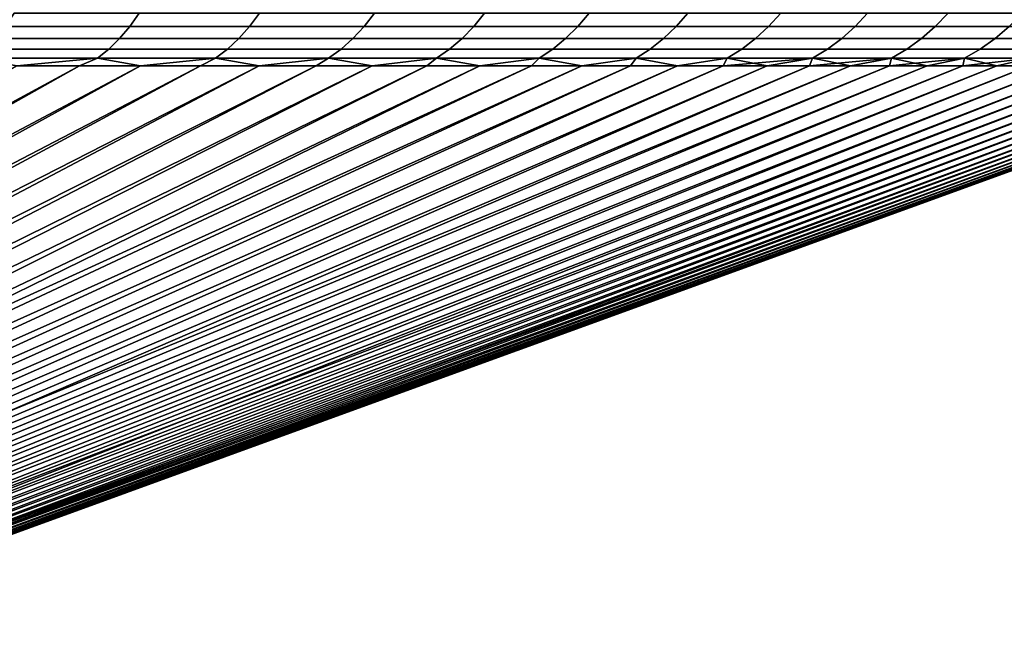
# Model space of a CAD drawing. Header units: metres. Extents: x -109 to 109, y -100 to 58.
# Tile 143 of 256: x -57.27 to -48.57, y 47.97 to 53.41. Entities that reach past the tile are written whole.
import ezdxf

# ---------------------------------------------------------------- set-up
doc = ezdxf.new("R2010")
doc.units = ezdxf.units.M
doc.layers.add('solid_21_062_100_XXX', color=7, linetype='CONTINUOUS')

msp = doc.modelspace()

# ---------------------------------------------------------------- linework, layer by layer
at = {"layer": 'solid_21_062_100_XXX'}
for points in [[(-57.321442, 53.470734, -24.701618), (-56.217033, 53.470734, -23.803114), (-56.300526, 53.352703, -23.705132), (-57.400387, 53.352703, -24.599937)], [(-56.217033, 53.470734, 23.803114), (-57.321442, 53.470734, 24.701618), (-57.400387, 53.352703, 24.599937), (-56.300526, 53.352703, 23.705132)], [(-56.217033, 53.470734, -23.803114), (-55.154663, 53.470734, -22.855276), (-55.242527, 53.352703, -22.761194), (-56.300526, 53.352703, -23.705132)], [(-55.154663, 53.470734, 22.855276), (-56.217033, 53.470734, 23.803114), (-56.300526, 53.352703, 23.705132), (-55.242527, 53.352703, 22.761194)], [(-55.154663, 53.470734, -22.855276), (-54.136536, 53.470734, -21.860065), (-54.228592, 53.352703, -21.770081), (-55.242527, 53.352703, -22.761194)], [(-54.136536, 53.470734, 21.860065), (-55.154663, 53.470734, 22.855276), (-55.242527, 53.352703, 22.761194), (-54.228592, 53.352703, 21.770081)], [(-54.136536, 53.470734, -21.860065), (-53.164757, 53.470734, -20.819548), (-53.260815, 53.352703, -20.733847), (-54.228592, 53.352703, -21.770081)], [(-53.164757, 53.470734, 20.819548), (-54.136536, 53.470734, 21.860065), (-54.228592, 53.352703, 21.770081), (-53.260815, 53.352703, 20.733847)], [(-53.164757, 53.470734, -20.819548), (-52.241348, 53.470734, -19.735878), (-52.341206, 53.352703, -19.654636), (-53.260815, 53.352703, -20.733847)], [(-52.241348, 53.470734, 19.735878), (-53.164757, 53.470734, 20.819548), (-53.260815, 53.352703, 20.733847), (-52.341206, 53.352703, 19.654636)], [(-52.241348, 53.470734, -19.735878), (-51.368217, 53.470734, -18.611301), (-51.471668, 53.352703, -18.534691), (-52.341206, 53.352703, -19.654636)], [(-51.368217, 53.470734, 18.611301), (-52.241348, 53.470734, 19.735878), (-52.341206, 53.352703, 19.654636), (-51.471668, 53.352703, 18.534691)], [(-51.368217, 53.470734, -18.611301), (-50.547176, 53.470734, -17.448151), (-50.654007, 53.352703, -17.376328), (-51.471668, 53.352703, -18.534691)], [(-50.547176, 53.470734, 17.448151), (-51.368217, 53.470734, 18.611301), (-51.471668, 53.352703, 18.534691), (-50.654007, 53.352703, 17.376328)], [(-50.547176, 53.470734, -17.448151), (-49.779926, 53.470734, -16.248837), (-49.889915, 53.352703, -16.18195), (-50.654007, 53.352703, -17.376328)], [(-49.779926, 53.470734, 16.248837), (-50.547176, 53.470734, 17.448151), (-50.654007, 53.352703, 17.376328), (-49.889915, 53.352703, 16.18195)], [(-49.779926, 53.470734, -16.248837), (-49.068058, 53.470734, -15.015844), (-49.180977, 53.352703, -14.954034), (-49.889915, 53.352703, -16.18195)], [(-49.068058, 53.470734, 15.015844), (-49.779926, 53.470734, 16.248837), (-49.889915, 53.352703, 16.18195), (-49.180977, 53.352703, 14.954034)], [(-49.068058, 53.470734, -15.015844), (-48.413044, 53.470734, -13.751729), (-48.528664, 53.352703, -13.695122), (-49.180977, 53.352703, -14.954034)], [(-48.413044, 53.470734, 13.751729), (-49.068058, 53.470734, 15.015844), (-49.180977, 53.352703, 14.954034), (-48.528664, 53.352703, 13.695122)], [(-57.400387, 53.352703, -24.599937), (-56.300526, 53.352703, -23.705132), (-56.390377, 53.246349, -23.599686), (-57.485348, 53.246349, -24.490509)], [(-56.300526, 53.352703, 23.705132), (-57.400387, 53.352703, 24.599937), (-57.485348, 53.246349, 24.490509), (-56.390377, 53.246349, 23.599686)], [(-56.300526, 53.352703, -23.705132), (-55.242527, 53.352703, -22.761194), (-55.337086, 53.246349, -22.659946), (-56.390377, 53.246349, -23.599686)], [(-55.242527, 53.352703, 22.761194), (-56.300526, 53.352703, 23.705132), (-56.390377, 53.246349, 23.599686), (-55.337086, 53.246349, 22.659946)], [(-55.242527, 53.352703, -22.761194), (-54.228592, 53.352703, -21.770081), (-54.32766, 53.246349, -21.673243), (-55.337086, 53.246349, -22.659946)], [(-54.228592, 53.352703, 21.770081), (-55.242527, 53.352703, 22.761194), (-55.337086, 53.246349, 22.659946), (-54.32766, 53.246349, 21.673243)], [(-54.228592, 53.352703, -21.770081), (-53.260815, 53.352703, -20.733847), (-53.364189, 53.246349, -20.641617), (-54.32766, 53.246349, -21.673243)], [(-53.260815, 53.352703, 20.733847), (-54.228592, 53.352703, 21.770081), (-54.32766, 53.246349, 21.673243), (-53.364189, 53.246349, 20.641617)], [(-53.260815, 53.352703, -20.733847), (-52.341206, 53.352703, -19.654636), (-52.448669, 53.246349, -19.567207), (-53.364189, 53.246349, -20.641617)], [(-52.341206, 53.352703, 19.654636), (-53.260815, 53.352703, 20.733847), (-53.364189, 53.246349, 20.641617), (-52.448669, 53.246349, 19.567207)], [(-52.341206, 53.352703, -19.654636), (-51.471668, 53.352703, -18.534691), (-51.583004, 53.246349, -18.452244), (-52.448669, 53.246349, -19.567207)], [(-51.471668, 53.352703, 18.534691), (-52.341206, 53.352703, 19.654636), (-52.448669, 53.246349, 19.567207), (-51.583004, 53.246349, 18.452244)], [(-51.471668, 53.352703, -18.534691), (-50.654007, 53.352703, -17.376328), (-50.768978, 53.246349, -17.299034), (-51.583004, 53.246349, -18.452244)], [(-50.654007, 53.352703, 17.376328), (-51.471668, 53.352703, 18.534691), (-51.583004, 53.246349, 18.452244), (-50.768978, 53.246349, 17.299034)], [(-50.654007, 53.352703, -17.376328), (-49.889915, 53.352703, -16.18195), (-50.008286, 53.246349, -16.109968), (-50.768978, 53.246349, -17.299034)], [(-49.889915, 53.352703, 16.18195), (-50.654007, 53.352703, 17.376328), (-50.768978, 53.246349, 17.299034), (-50.008286, 53.246349, 16.109968)], [(-49.889915, 53.352703, -16.18195), (-49.180977, 53.352703, -14.954034), (-49.302502, 53.246349, -14.887514), (-50.008286, 53.246349, -16.109968)], [(-49.180977, 53.352703, 14.954034), (-49.889915, 53.352703, 16.18195), (-50.008286, 53.246349, 16.109968), (-49.302502, 53.246349, 14.887514)], [(-49.180977, 53.352703, -14.954034), (-48.528664, 53.352703, -13.695122), (-48.653088, 53.246349, -13.634202), (-49.302502, 53.246349, -14.887514)], [(-48.528664, 53.352703, 13.695122), (-49.180977, 53.352703, 14.954034), (-49.302502, 53.246349, 14.887514), (-48.653088, 53.246349, 13.634202)], [(-48.528664, 53.352703, -13.695122), (-47.934322, 53.352703, -12.407825), (-48.06139, 53.246349, -12.352632), (-48.653088, 53.246349, -13.634202)], [(-47.934322, 53.352703, 12.407825), (-48.528664, 53.352703, 13.695122), (-48.653088, 53.246349, 13.634202), (-48.06139, 53.246349, 12.352632)], [(-57.485348, 53.246349, -24.490509), (-56.390377, 53.246349, -23.599686), (-56.485905, 53.152493, -23.487577), (-57.575676, 53.152493, -24.37417)], [(-56.390377, 53.246349, 23.599686), (-57.485348, 53.246349, 24.490509), (-57.575676, 53.152493, 24.37417), (-56.485905, 53.152493, 23.487577)], [(-56.390377, 53.246349, -23.599686), (-55.337086, 53.246349, -22.659946), (-55.437618, 53.152493, -22.552303), (-56.485905, 53.152493, -23.487577)], [(-55.337086, 53.246349, 22.659946), (-56.390377, 53.246349, 23.599686), (-56.485905, 53.152493, 23.487577), (-55.437618, 53.152493, 22.552303)], [(-55.337086, 53.246349, -22.659946), (-54.32766, 53.246349, -21.673243), (-54.432987, 53.152493, -21.570286), (-55.437618, 53.152493, -22.552303)], [(-54.32766, 53.246349, 21.673243), (-55.337086, 53.246349, 22.659946), (-55.437618, 53.152493, 22.552303), (-54.432987, 53.152493, 21.570286)], [(-54.32766, 53.246349, -21.673243), (-53.364189, 53.246349, -20.641617), (-53.474094, 53.152493, -20.54356), (-54.432987, 53.152493, -21.570286)], [(-53.364189, 53.246349, 20.641617), (-54.32766, 53.246349, 21.673243), (-54.432987, 53.152493, 21.570286), (-53.474094, 53.152493, 20.54356)], [(-53.364189, 53.246349, -20.641617), (-52.448669, 53.246349, -19.567207), (-52.562923, 53.152493, -19.474257), (-53.474094, 53.152493, -20.54356)], [(-52.448669, 53.246349, 19.567207), (-53.364189, 53.246349, 20.641617), (-53.474094, 53.152493, 20.54356), (-52.562923, 53.152493, 19.474257)], [(-52.448669, 53.246349, -19.567207), (-51.583004, 53.246349, -18.452244), (-51.701366, 53.152493, -18.364588), (-52.562923, 53.152493, -19.474257)], [(-51.583004, 53.246349, 18.452244), (-52.448669, 53.246349, 19.567207), (-52.562923, 53.152493, 19.474257), (-51.701366, 53.152493, 18.364588)], [(-51.583004, 53.246349, -18.452244), (-50.768978, 53.246349, -17.299034), (-50.891209, 53.152493, -17.216856), (-51.701366, 53.152493, -18.364588)], [(-50.768978, 53.246349, 17.299034), (-51.583004, 53.246349, 18.452244), (-51.701366, 53.152493, 18.364588), (-50.891209, 53.152493, 17.216856)], [(-50.768978, 53.246349, -17.299034), (-50.008286, 53.246349, -16.109968), (-50.134132, 53.152493, -16.03344), (-50.891209, 53.152493, -17.216856)], [(-50.008286, 53.246349, 16.109968), (-50.768978, 53.246349, 17.299034), (-50.891209, 53.152493, 17.216856), (-50.134132, 53.152493, 16.03344)], [(-50.008286, 53.246349, -16.109968), (-49.302502, 53.246349, -14.887514), (-49.431698, 53.152493, -14.816792), (-50.134132, 53.152493, -16.03344)], [(-49.302502, 53.246349, 14.887514), (-50.008286, 53.246349, 16.109968), (-50.134132, 53.152493, 16.03344), (-49.431698, 53.152493, 14.816792)], [(-49.302502, 53.246349, -14.887514), (-48.653088, 53.246349, -13.634202), (-48.78537, 53.152493, -13.569434), (-49.431698, 53.152493, -14.816792)], [(-48.653088, 53.246349, 13.634202), (-49.302502, 53.246349, 14.887514), (-49.431698, 53.152493, 14.816792), (-48.78537, 53.152493, 13.569434)], [(-48.653088, 53.246349, -13.634202), (-48.06139, 53.246349, -12.352632), (-48.196484, 53.152493, -12.293952), (-48.78537, 53.152493, -13.569434)], [(-48.06139, 53.246349, 12.352632), (-48.653088, 53.246349, 13.634202), (-48.78537, 53.152493, 13.569434), (-48.196484, 53.152493, 12.293952)], [(-57.575676, 53.152493, -24.37417), (-56.485905, 53.152493, -23.487577), (-56.58638, 53.071838, -23.369665), (-57.670677, 53.071838, -24.251806)], [(-56.485905, 53.152493, 23.487577), (-57.575676, 53.152493, 24.37417), (-57.670677, 53.071838, 24.251806), (-56.58638, 53.071838, 23.369665)], [(-56.485905, 53.152493, -23.487577), (-55.437618, 53.152493, -22.552303), (-55.543358, 53.071838, -22.439087), (-56.58638, 53.071838, -23.369665)], [(-55.437618, 53.152493, 22.552303), (-56.485905, 53.152493, 23.487577), (-56.58638, 53.071838, 23.369665), (-55.543358, 53.071838, 22.439087)], [(-55.437618, 53.152493, -22.552303), (-54.432987, 53.152493, -21.570286), (-54.54377, 53.071838, -21.461998), (-55.543358, 53.071838, -22.439087)], [(-54.432987, 53.152493, 21.570286), (-55.437618, 53.152493, 22.552303), (-55.543358, 53.071838, 22.439087), (-54.54377, 53.071838, 21.461998)], [(-54.432987, 53.152493, -21.570286), (-53.474094, 53.152493, -20.54356), (-53.589687, 53.071838, -20.440428), (-54.54377, 53.071838, -21.461998)], [(-53.474094, 53.152493, 20.54356), (-54.432987, 53.152493, 21.570286), (-54.54377, 53.071838, 21.461998), (-53.589687, 53.071838, 20.440428)], [(-53.474094, 53.152493, -20.54356), (-52.562923, 53.152493, -19.474257), (-52.683094, 53.071838, -19.376492), (-53.589687, 53.071838, -20.440428)], [(-52.562923, 53.152493, 19.474257), (-53.474094, 53.152493, 20.54356), (-53.589687, 53.071838, 20.440428), (-52.683094, 53.071838, 19.376492)], [(-52.562923, 53.152493, -19.474257), (-51.701366, 53.152493, -18.364588), (-51.825863, 53.071838, -18.272394), (-52.683094, 53.071838, -19.376492)], [(-51.701366, 53.152493, 18.364588), (-52.562923, 53.152493, 19.474257), (-52.683094, 53.071838, 19.376492), (-51.825863, 53.071838, 18.272394)], [(-51.701366, 53.152493, -18.364588), (-50.891209, 53.152493, -17.216856), (-51.019772, 53.071838, -17.130424), (-51.825863, 53.071838, -18.272394)], [(-50.891209, 53.152493, 17.216856), (-51.701366, 53.152493, 18.364588), (-51.825863, 53.071838, 18.272394), (-51.019772, 53.071838, 17.130424)], [(-50.891209, 53.152493, -17.216856), (-50.134132, 53.152493, -16.03344), (-50.266491, 53.071838, -15.95295), (-51.019772, 53.071838, -17.130424)], [(-50.134132, 53.152493, 16.03344), (-50.891209, 53.152493, 17.216856), (-51.019772, 53.071838, 17.130424), (-50.266491, 53.071838, 15.95295)], [(-50.134132, 53.152493, -16.03344), (-49.431698, 53.152493, -14.816792), (-49.567589, 53.071838, -14.742409), (-50.266491, 53.071838, -15.95295)], [(-49.431698, 53.152493, 14.816792), (-50.134132, 53.152493, 16.03344), (-50.266491, 53.071838, 15.95295), (-49.567589, 53.071838, 14.742409)], [(-49.431698, 53.152493, -14.816792), (-48.78537, 53.152493, -13.569434), (-48.924503, 53.071838, -13.501313), (-49.567589, 53.071838, -14.742409)], [(-48.78537, 53.152493, 13.569434), (-49.431698, 53.152493, 14.816792), (-49.567589, 53.071838, 14.742409), (-48.924503, 53.071838, 13.501313)], [(-48.78537, 53.152493, -13.569434), (-48.196484, 53.152493, -12.293952), (-48.338573, 53.071838, -12.232234), (-48.924503, 53.071838, -13.501313)], [(-48.196484, 53.152493, 12.293952), (-48.78537, 53.152493, 13.569434), (-48.924503, 53.071838, 13.501313), (-48.338573, 53.071838, 12.232234)], [(-56.205616, 53.00507, -22.824526), (-65.685265, 47.968861, -12.73212), (-66.034012, 47.968861, -13.020307), (-56.746262, 53.00507, -23.294006)], [(-57.29776, 53.00507, -23.750683), (-56.746262, 53.00507, -23.294006), (-66.034012, 47.968861, -13.020307)], [(-55.676128, 53.00507, -22.342501), (-65.344452, 47.968861, -12.434595), (-65.685265, 47.968861, -12.73212), (-56.205616, 53.00507, -22.824526)], [(-56.746246, 53.00507, 23.293995), (-65.685257, 47.968861, 12.732114), (-65.344444, 47.968861, 12.434588), (-56.205605, 53.00507, 22.824514)], [(-56.746246, 53.00507, 23.293995), (-57.297745, 53.00507, 23.750671), (-65.685257, 47.968861, 12.732114)], [(-55.158085, 53.00507, -21.848196), (-65.011826, 47.968861, -12.127951), (-65.344452, 47.968861, -12.434595), (-55.676128, 53.00507, -22.342501)], [(-56.205605, 53.00507, 22.824514), (-65.344444, 47.968861, 12.434588), (-65.011818, 47.968861, 12.127944), (-55.676117, 53.00507, 22.342489)], [(-54.651772, 53.00507, -21.341881), (-64.687622, 47.968861, -11.812411), (-65.011826, 47.968861, -12.127951), (-55.158085, 53.00507, -21.848196)], [(-55.676117, 53.00507, 22.342489), (-65.011818, 47.968861, 12.127944), (-64.687614, 47.968861, 11.812405), (-55.158073, 53.00507, 21.848183)], [(-54.157467, 53.00507, -20.823835), (-64.372086, 47.968861, -11.488209), (-64.687622, 47.968861, -11.812411), (-54.651772, 53.00507, -21.341881)], [(-55.158073, 53.00507, 21.848183), (-64.687614, 47.968861, 11.812405), (-64.372078, 47.968861, 11.488202), (-54.65176, 53.00507, 21.341869)], [(-53.675442, 53.00507, -20.294346), (-64.065437, 47.968861, -11.155581), (-64.372086, 47.968861, -11.488209), (-54.157467, 53.00507, -20.823835)], [(-54.65176, 53.00507, 21.341869), (-64.372078, 47.968861, 11.488202), (-64.06543, 47.968861, 11.155574), (-54.157455, 53.00507, 20.823824)], [(-53.205959, 53.00507, -19.7537), (-63.767914, 47.968861, -10.814772), (-64.065437, 47.968861, -11.155581), (-53.675442, 53.00507, -20.294346)], [(-54.157455, 53.00507, 20.823824), (-64.06543, 47.968861, 11.155574), (-63.767906, 47.968861, 10.814763), (-53.67543, 53.00507, 20.294333)], [(-52.30566, 53.00507, -18.640141), (-63.479725, 47.968861, -10.46603), (-63.767914, 47.968861, -10.814772), (-52.749283, 53.00507, -19.202198)], [(-53.205959, 53.00507, -19.7537), (-52.749283, 53.00507, -19.202198), (-63.767914, 47.968861, -10.814772)], [(-53.67543, 53.00507, 20.294333), (-63.767906, 47.968861, 10.814763), (-63.479717, 47.968861, 10.466022), (-53.205948, 53.00507, 19.753687)], [(-51.875336, 53.00507, -18.067839), (-63.201088, 47.968861, -10.109612), (-63.479725, 47.968861, -10.46603), (-52.30566, 53.00507, -18.640141)], [(-52.749271, 53.00507, 19.202185), (-63.479717, 47.968861, 10.466022), (-63.20108, 47.968861, 10.109604), (-52.305649, 53.00507, 18.640127)], [(-52.749271, 53.00507, 19.202185), (-53.205948, 53.00507, 19.753687), (-63.479717, 47.968861, 10.466022)], [(-51.458546, 53.00507, -17.485607), (-62.932201, 47.968861, -9.74578), (-63.201088, 47.968861, -10.109612), (-51.875336, 53.00507, -18.067839)], [(-52.305649, 53.00507, 18.640127), (-63.20108, 47.968861, 10.109604), (-62.932198, 47.968861, 9.745771), (-51.875324, 53.00507, 18.067825)], [(-51.055519, 53.00507, -16.893766), (-62.673271, 47.968861, -9.374799), (-62.932201, 47.968861, -9.74578), (-51.458546, 53.00507, -17.485607)], [(-51.875324, 53.00507, 18.067825), (-62.932198, 47.968861, 9.745771), (-62.673264, 47.968861, 9.37479), (-51.458534, 53.00507, 17.485592)], [(-50.666477, 53.00507, -16.292639), (-62.424477, 47.968861, -8.996943), (-62.673271, 47.968861, -9.374799), (-51.055519, 53.00507, -16.893766)], [(-51.458534, 53.00507, 17.485592), (-62.673264, 47.968861, 9.37479), (-62.424473, 47.968861, 8.996934), (-51.055508, 53.00507, 16.893749)], [(-50.291634, 53.00507, -15.682557), (-62.186005, 47.968861, -8.612486), (-62.424477, 47.968861, -8.996943), (-50.666477, 53.00507, -16.292639)], [(-51.055508, 53.00507, 16.893749), (-62.424473, 47.968861, 8.996934), (-62.186001, 47.968861, 8.612478), (-50.666466, 53.00507, 16.292624)], [(-49.585365, 53.00507, -14.436875), (-61.958035, 47.968861, -8.221713), (-62.186005, 47.968861, -8.612486), (-49.931198, 53.00507, -15.063856)], [(-50.291634, 53.00507, -15.682557), (-49.931198, 53.00507, -15.063856), (-62.186005, 47.968861, -8.612486)], [(-50.666466, 53.00507, 16.292624), (-62.186001, 47.968861, 8.612478), (-61.958031, 47.968861, 8.221705), (-50.291626, 53.00507, 15.682541)], [(-49.254326, 53.00507, -13.80196), (-61.740726, 47.968861, -7.824909), (-61.958035, 47.968861, -8.221713), (-49.585365, 53.00507, -14.436875)], [(-49.93119, 53.00507, 15.06384), (-61.958031, 47.968861, 8.221705), (-61.740723, 47.968861, 7.824902), (-49.585358, 53.00507, 14.43686)], [(-49.93119, 53.00507, 15.06384), (-50.291626, 53.00507, 15.682541), (-61.958031, 47.968861, 8.221705)], [(-48.938259, 53.00507, -13.159458), (-61.534245, 47.968861, -7.422365), (-61.740726, 47.968861, -7.824909), (-49.254326, 53.00507, -13.80196)], [(-49.585358, 53.00507, 14.43686), (-61.740723, 47.968861, 7.824902), (-61.534241, 47.968861, 7.422359), (-49.254318, 53.00507, 13.801945)], [(-48.637341, 53.00507, -12.509724), (-61.338737, 47.968861, -7.014377), (-61.534245, 47.968861, -7.422365), (-48.938259, 53.00507, -13.159458)], [(-49.254318, 53.00507, 13.801945), (-61.534241, 47.968861, 7.422359), (-61.338737, 47.968861, 7.014371), (-48.938251, 53.00507, 13.159444)], [(-48.938251, 53.00507, 13.159444), (-61.338737, 47.968861, 7.014371), (-61.15435, 47.968861, 6.601238), (-48.637333, 53.00507, 12.509709)], [(-48.351738, 53.00507, -11.853112), (-61.15435, 47.968861, -6.601244), (-61.338737, 47.968861, -7.014377), (-48.637341, 53.00507, -12.509724)], [(-48.637333, 53.00507, 12.509709), (-61.15435, 47.968861, 6.601238), (-60.981216, 47.968861, 6.183262), (-48.35173, 53.00507, 11.853098)], [(-48.081604, 53.00507, -11.189985), (-60.98122, 47.968861, -6.183269), (-61.15435, 47.968861, -6.601244), (-48.351738, 53.00507, -11.853112)], [(-47.827091, 53.00507, -10.520707), (-60.819469, 47.968861, -5.760758), (-60.98122, 47.968861, -6.183269), (-48.081604, 53.00507, -11.189985)], [(-48.35173, 53.00507, 11.853098), (-60.981216, 47.968861, 6.183262), (-60.819469, 47.968861, 5.76075), (-48.0816, 53.00507, 11.189971)], [(-48.0816, 53.00507, 11.189971), (-60.819469, 47.968861, 5.76075), (-60.66922, 47.968861, 5.334013), (-47.827087, 53.00507, 10.520692)], [(-47.365475, 53.00507, -9.165173), (-60.66922, 47.968861, -5.334021), (-60.819469, 47.968861, -5.760758), (-47.588337, 53.00507, -9.845646)], [(-47.827091, 53.00507, -10.520707), (-47.588337, 53.00507, -9.845646), (-60.819469, 47.968861, -5.760758)], [(-47.588333, 53.00507, 9.84563), (-60.66922, 47.968861, 5.334013), (-60.530579, 47.968861, 4.903362), (-47.365471, 53.00507, 9.165155)], [(-47.588333, 53.00507, 9.84563), (-47.827087, 53.00507, 10.520692), (-60.66922, 47.968861, 5.334013)], [(-47.158623, 53.00507, -8.479661), (-60.530582, 47.968861, -4.903372), (-60.66922, 47.968861, -5.334021), (-47.365475, 53.00507, -9.165173)], [(-46.967903, 53.00507, -7.789488), (-60.403656, 47.968861, -4.469127), (-60.530582, 47.968861, -4.903372), (-47.158623, 53.00507, -8.479661)], [(-47.365471, 53.00507, 9.165155), (-60.530579, 47.968861, 4.903362), (-60.403656, 47.968861, 4.469115), (-47.158619, 53.00507, 8.479643)], [(-47.158619, 53.00507, 8.479643), (-60.403656, 47.968861, 4.469115), (-60.288536, 47.968861, 4.03159), (-46.967896, 53.00507, 7.789469)], [(-46.793411, 53.00507, -7.095035), (-60.288536, 47.968861, -4.031603), (-60.403656, 47.968861, -4.469127), (-46.967903, 53.00507, -7.789488)], [(-46.967896, 53.00507, 7.789469), (-60.288536, 47.968861, 4.03159), (-60.185307, 47.968861, 3.591108), (-46.793407, 53.00507, 7.095014)], [(-46.635246, 53.00507, -6.396681), (-60.185307, 47.968861, -3.591123), (-60.288536, 47.968861, -4.031603), (-46.793411, 53.00507, -7.095035)], [(-46.793407, 53.00507, 7.095014), (-60.185307, 47.968861, 3.591108), (-60.09404, 47.968861, 3.147993), (-46.635242, 53.00507, 6.396659)], [(-46.4935, 53.00507, -5.694813), (-60.094044, 47.968861, -3.148009), (-60.185307, 47.968861, -3.591123), (-46.635246, 53.00507, -6.396681)], [(-46.259552, 53.00507, -4.28208), (-60.014812, 47.968861, -2.702588), (-60.094044, 47.968861, -3.148009), (-46.368244, 53.00507, -4.989817)], [(-46.4935, 53.00507, -5.694813), (-46.368244, 53.00507, -4.989817), (-60.094044, 47.968861, -3.148009)], [(-46.635242, 53.00507, 6.396659), (-60.09404, 47.968861, 3.147993), (-60.014812, 47.968861, 2.702571), (-46.493496, 53.00507, 5.69479)], [(-46.36824, 53.00507, 4.989793), (-60.014812, 47.968861, 2.702571), (-59.947674, 47.968861, 2.255169), (-46.259548, 53.00507, 4.282056)], [(-46.36824, 53.00507, 4.989793), (-46.493496, 53.00507, 5.69479), (-60.014812, 47.968861, 2.702571)], [(-46.16748, 53.00507, -3.571992), (-59.947674, 47.968861, -2.255186), (-60.014812, 47.968861, -2.702588), (-46.259552, 53.00507, -4.28208)], [(-46.259548, 53.00507, 4.282056), (-59.947674, 47.968861, 2.255169), (-59.892673, 47.968861, 1.806115), (-46.167477, 53.00507, 3.571969)], [(-46.092079, 53.00507, -2.859944), (-59.892677, 47.968861, -1.806131), (-59.947674, 47.968861, -2.255186), (-46.16748, 53.00507, -3.571992)], [(-46.03339, 53.00507, -2.146327), (-59.849857, 47.968861, -1.355755), (-59.892677, 47.968861, -1.806131), (-46.092079, 53.00507, -2.859944)], [(-46.167477, 53.00507, 3.571969), (-59.892673, 47.968861, 1.806115), (-59.849857, 47.968861, 1.35574), (-46.092075, 53.00507, 2.859923)], [(-46.092075, 53.00507, 2.859923), (-59.849857, 47.968861, 1.35574), (-59.819248, 47.968861, 0.904375), (-46.03339, 53.00507, 2.146309)], [(-45.991447, 53.00507, -1.431536), (-59.819248, 47.968861, -0.904386), (-59.849857, 47.968861, -1.355755), (-46.03339, 53.00507, -2.146327)], [(-46.03339, 53.00507, 2.146309), (-59.819248, 47.968861, 0.904375), (-59.800877, 47.968861, 0.452351), (-45.991447, 53.00507, 1.431522)], [(-45.966274, 53.00507, -0.715962), (-59.800877, 47.968861, -0.452357), (-59.819248, 47.968861, -0.904386), (-45.991447, 53.00507, -1.431536)], [(-45.991447, 53.00507, 1.431522), (-59.800877, 47.968861, 0.452351), (-59.79475, 47.968861), (-45.966274, 53.00507, 0.715954)], [(-59.800877, 47.968861, -0.452357), (-45.957882, 53.00507), (-45.966274, 53.00507, 0.715954), (-59.79475, 47.968861)], [(-45.966274, 53.00507, -0.715962), (-45.957882, 53.00507), (-59.800877, 47.968861, -0.452357)], [(-56.58638, 53.071838, 23.369665), (-57.670677, 53.071838, 24.251806), (-57.297745, 53.00507, 23.750671), (-56.746246, 53.00507, 23.293995)], [(-57.670677, 53.071838, -24.251806), (-56.58638, 53.071838, -23.369665), (-57.29776, 53.00507, -23.750683)], [(-56.58638, 53.071838, -23.369665), (-56.746262, 53.00507, -23.294006), (-57.29776, 53.00507, -23.750683)], [(-56.58638, 53.071838, -23.369665), (-56.205616, 53.00507, -22.824526), (-56.746262, 53.00507, -23.294006)], [(-56.58638, 53.071838, 23.369665), (-56.746246, 53.00507, 23.293995), (-56.205605, 53.00507, 22.824514)], [(-55.543358, 53.071838, 22.439087), (-56.58638, 53.071838, 23.369665), (-56.205605, 53.00507, 22.824514), (-55.676117, 53.00507, 22.342489)], [(-56.58638, 53.071838, -23.369665), (-55.543358, 53.071838, -22.439087), (-56.205616, 53.00507, -22.824526)], [(-55.543358, 53.071838, -22.439087), (-55.676128, 53.00507, -22.342501), (-56.205616, 53.00507, -22.824526)], [(-55.543358, 53.071838, -22.439087), (-55.158085, 53.00507, -21.848196), (-55.676128, 53.00507, -22.342501)], [(-55.543358, 53.071838, 22.439087), (-55.676117, 53.00507, 22.342489), (-55.158073, 53.00507, 21.848183)], [(-54.54377, 53.071838, 21.461998), (-55.543358, 53.071838, 22.439087), (-55.158073, 53.00507, 21.848183)], [(-55.543358, 53.071838, -22.439087), (-54.54377, 53.071838, -21.461998), (-55.158085, 53.00507, -21.848196)], [(-54.54377, 53.071838, -21.461998), (-54.651772, 53.00507, -21.341881), (-55.158085, 53.00507, -21.848196)], [(-54.54377, 53.071838, 21.461998), (-55.158073, 53.00507, 21.848183), (-54.65176, 53.00507, 21.341869)], [(-54.54377, 53.071838, -21.461998), (-53.589687, 53.071838, -20.440428), (-54.157467, 53.00507, -20.823835), (-54.651772, 53.00507, -21.341881)], [(-54.54377, 53.071838, 21.461998), (-54.65176, 53.00507, 21.341869), (-54.157455, 53.00507, 20.823824)], [(-53.589687, 53.071838, 20.440428), (-54.54377, 53.071838, 21.461998), (-54.157455, 53.00507, 20.823824)], [(-53.589687, 53.071838, -20.440428), (-53.675442, 53.00507, -20.294346), (-54.157467, 53.00507, -20.823835)], [(-53.589687, 53.071838, 20.440428), (-54.157455, 53.00507, 20.823824), (-53.67543, 53.00507, 20.294333)], [(-53.589687, 53.071838, -20.440428), (-52.683094, 53.071838, -19.376492), (-53.205959, 53.00507, -19.7537), (-53.675442, 53.00507, -20.294346)], [(-53.589687, 53.071838, 20.440428), (-53.67543, 53.00507, 20.294333), (-53.205948, 53.00507, 19.753687)], [(-52.683094, 53.071838, 19.376492), (-53.589687, 53.071838, 20.440428), (-53.205948, 53.00507, 19.753687)], [(-52.683094, 53.071838, -19.376492), (-52.749283, 53.00507, -19.202198), (-53.205959, 53.00507, -19.7537)], [(-52.683094, 53.071838, 19.376492), (-53.205948, 53.00507, 19.753687), (-52.749271, 53.00507, 19.202185)], [(-52.683094, 53.071838, -19.376492), (-51.825863, 53.071838, -18.272394), (-52.30566, 53.00507, -18.640141), (-52.749283, 53.00507, -19.202198)], [(-52.683094, 53.071838, 19.376492), (-52.749271, 53.00507, 19.202185), (-52.305649, 53.00507, 18.640127)], [(-51.825863, 53.071838, 18.272394), (-52.683094, 53.071838, 19.376492), (-52.305649, 53.00507, 18.640127)], [(-51.825863, 53.071838, -18.272394), (-51.875336, 53.00507, -18.067839), (-52.30566, 53.00507, -18.640141)], [(-51.825863, 53.071838, 18.272394), (-52.305649, 53.00507, 18.640127), (-51.875324, 53.00507, 18.067825)], [(-51.825863, 53.071838, -18.272394), (-51.019772, 53.071838, -17.130424), (-51.458546, 53.00507, -17.485607), (-51.875336, 53.00507, -18.067839)], [(-51.825863, 53.071838, 18.272394), (-51.875324, 53.00507, 18.067825), (-51.458534, 53.00507, 17.485592)], [(-51.019772, 53.071838, 17.130424), (-51.825863, 53.071838, 18.272394), (-51.458534, 53.00507, 17.485592)], [(-51.019772, 53.071838, -17.130424), (-51.055519, 53.00507, -16.893766), (-51.458546, 53.00507, -17.485607)], [(-51.019772, 53.071838, 17.130424), (-51.458534, 53.00507, 17.485592), (-51.055508, 53.00507, 16.893749)], [(-50.266491, 53.071838, -15.95295), (-50.666477, 53.00507, -16.292639), (-51.055519, 53.00507, -16.893766)], [(-51.019772, 53.071838, -17.130424), (-50.266491, 53.071838, -15.95295), (-51.055519, 53.00507, -16.893766)], [(-51.019772, 53.071838, 17.130424), (-51.055508, 53.00507, 16.893749), (-50.666466, 53.00507, 16.292624)], [(-50.266491, 53.071838, 15.95295), (-51.019772, 53.071838, 17.130424), (-50.666466, 53.00507, 16.292624)], [(-50.266491, 53.071838, -15.95295), (-50.291634, 53.00507, -15.682557), (-50.666477, 53.00507, -16.292639)], [(-50.266491, 53.071838, 15.95295), (-50.666466, 53.00507, 16.292624), (-50.291626, 53.00507, 15.682541)], [(-49.567589, 53.071838, -14.742409), (-49.931198, 53.00507, -15.063856), (-50.291634, 53.00507, -15.682557)], [(-50.266491, 53.071838, -15.95295), (-49.567589, 53.071838, -14.742409), (-50.291634, 53.00507, -15.682557)], [(-50.266491, 53.071838, 15.95295), (-50.291626, 53.00507, 15.682541), (-49.93119, 53.00507, 15.06384)], [(-49.567589, 53.071838, 14.742409), (-50.266491, 53.071838, 15.95295), (-49.93119, 53.00507, 15.06384)], [(-49.567589, 53.071838, -14.742409), (-49.585365, 53.00507, -14.436875), (-49.931198, 53.00507, -15.063856)], [(-49.567589, 53.071838, 14.742409), (-49.93119, 53.00507, 15.06384), (-49.585358, 53.00507, 14.43686)], [(-48.924503, 53.071838, -13.501313), (-49.254326, 53.00507, -13.80196), (-49.585365, 53.00507, -14.436875)], [(-49.567589, 53.071838, -14.742409), (-48.924503, 53.071838, -13.501313), (-49.585365, 53.00507, -14.436875)], [(-49.567589, 53.071838, 14.742409), (-49.585358, 53.00507, 14.43686), (-49.254318, 53.00507, 13.801945)], [(-48.924503, 53.071838, 13.501313), (-49.567589, 53.071838, 14.742409), (-49.254318, 53.00507, 13.801945)], [(-48.924503, 53.071838, -13.501313), (-48.938259, 53.00507, -13.159458), (-49.254326, 53.00507, -13.80196)], [(-48.924503, 53.071838, 13.501313), (-49.254318, 53.00507, 13.801945), (-48.938251, 53.00507, 13.159444)], [(-48.338573, 53.071838, -12.232234), (-48.637341, 53.00507, -12.509724), (-48.938259, 53.00507, -13.159458)], [(-48.924503, 53.071838, -13.501313), (-48.338573, 53.071838, -12.232234), (-48.938259, 53.00507, -13.159458)], [(-48.924503, 53.071838, 13.501313), (-48.938251, 53.00507, 13.159444), (-48.637333, 53.00507, 12.509709)], [(-48.338573, 53.071838, 12.232234), (-48.924503, 53.071838, 13.501313), (-48.637333, 53.00507, 12.509709)], [(-48.338573, 53.071838, -12.232234), (-48.351738, 53.00507, -11.853112), (-48.637341, 53.00507, -12.509724)], [(-48.338573, 53.071838, 12.232234), (-48.637333, 53.00507, 12.509709), (-48.35173, 53.00507, 11.853098)]]:
    msp.add_3dface(points, dxfattribs=at)

doc.saveas('drawing.dxf')
